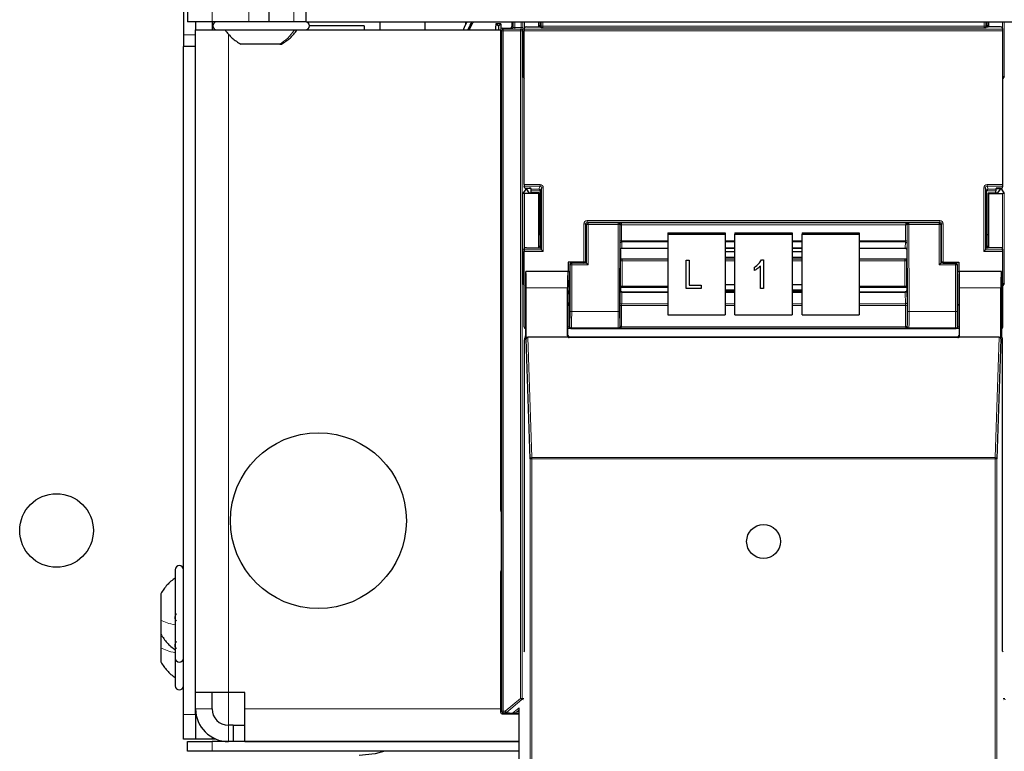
# Model space of a CAD drawing. Header units: millimetres. Extents: x 5 to 418, y 2 to 292.
# Tile 4 of 85: x 54 to 74, y 109 to 123. Entities that reach past the tile are written whole.
import ezdxf

# ---------------------------------------------------------------- set-up
doc = ezdxf.new("R2010")
doc.units = ezdxf.units.MM

msp = doc.modelspace()

# ---------------------------------------------------------------- linework, layer by layer
at = {"color": 7, "linetype": 'Continuous', "lineweight": 25}
for p, q in [((59.381, 123.4162), (59.381, 123.9662)), ((56.881, 123.7162), (56.881, 123.1472)), ((56.9643, 123.6662), (56.9643, 123.4162)), ((58.631, 123.4162), (58.631, 123.6662)), ((57.4643, 123.4162), (56.9643, 123.4162)), ((57.131, 123.4162), (57.131, 123.2496)), ((58.2143, 123.4162), (57.4643, 123.4162)), ((57.4643, 123.4162), (57.4643, 123.2496)), ((58.631, 123.4162), (58.2143, 123.4162)), ((59.131, 123.4162), (58.631, 123.4162)), ((59.381, 123.4162), (59.131, 123.4162)), ((59.381, 123.4162), (137.2143, 123.4162)), ((60.5643, 123.3329), (59.4476, 123.3329)), ((60.5643, 123.3329), (60.5643, 123.2496)), ((60.881, 123.4162), (60.881, 123.2496)), ((61.7976, 123.4162), (61.7976, 123.2496)), ((62.631, 123.3598), (62.631, 123.4162)), ((63.2976, 123.3246), (63.2451, 123.377)), ((63.2976, 123.3246), (63.3501, 123.377)), ((63.5761, 123.3202), (63.5761, 123.4162)), ((64.1143, 123.4162), (64.1143, 123.3099)), ((64.1252, 123.3099), (64.1252, 123.4162)), ((64.1552, 123.3358), (64.1252, 123.3358)), ((64.1554, 123.4162), (64.1552, 123.3358)), ((64.1552, 123.3358), (64.1599, 123.3217)), ((73.24, 123.3358), (73.2354, 123.3217)), ((73.24, 123.3358), (73.2398, 123.4162)), ((73.27, 123.3358), (73.24, 123.3358)), ((73.27, 123.3099), (73.27, 123.4162)), ((73.281, 123.4162), (73.281, 123.3099)), ((56.881, 123.1472), (56.881, 122.9115)), ((57.131, 109.7496), (57.131, 123.2496)), ((57.131, 123.2496), (57.5643, 123.2496)), ((57.5643, 123.2496), (59.2956, 123.2496)), ((59.2956, 123.2496), (59.3643, 123.2496)), ((59.3643, 123.2496), (63.3428, 123.2496)), ((63.2976, 123.3246), (63.2976, 123.2496)), ((63.3428, 123.2535), (63.3428, 113.464)), ((63.3761, 123.2869), (63.5428, 123.2869)), ((63.8247, 120.0991), (63.8247, 123.2346)), ((63.8253, 123.2679), (63.8387, 123.3082)), ((63.872, 123.3099), (64.1232, 123.3099)), ((64.1565, 123.3117), (64.1599, 123.3217)), ((64.1692, 123.2938), (64.1599, 123.3217)), ((73.2261, 123.2938), (73.2354, 123.3217)), ((73.2387, 123.3117), (73.2354, 123.3217)), ((73.5232, 123.3099), (73.272, 123.3099)), ((73.5699, 123.2679), (73.5565, 123.3082)), ((73.5705, 120.0991), (73.5705, 123.2346)), ((58.8453, 122.9579), (58.0518, 122.9579)), ((58.8453, 122.9579), (58.8767, 122.9579)), ((57.131, 122.9115), (56.881, 122.9115)), ((56.881, 109.2996), (56.881, 122.9115)), ((57.131, 109.2996), (57.131, 122.9115)), ((63.7968, 122.3004), (63.8247, 122.2585)), ((73.5984, 122.3004), (73.5705, 122.2585)), ((63.855, 120.0026), (63.7968, 119.9154)), ((63.8387, 120.0255), (63.8253, 120.0658)), ((63.872, 120.0238), (63.9253, 120.0238)), ((63.8731, 120.0179), (63.8731, 120.0034)), ((63.9234, 119.928), (63.8731, 120.0034)), ((63.96, 120.0181), (63.8883, 120.0181)), ((64.1252, 119.9271), (63.9567, 119.9271)), ((63.9654, 120.0018), (63.9586, 120.0221)), ((63.9659, 119.9271), (63.9659, 119.9686)), ((64.1252, 119.9271), (64.1143, 119.9162)), ((64.1252, 118.8099), (64.1252, 119.9271)), ((64.156, 119.0835), (64.156, 119.9668)), ((73.2393, 119.0835), (73.2393, 119.9668)), ((73.27, 119.9271), (73.281, 119.9162)), ((73.27, 119.9271), (73.4386, 119.9271)), ((73.27, 118.8099), (73.27, 119.9271)), ((73.4293, 119.9271), (73.4293, 119.9686)), ((73.4299, 120.0018), (73.4366, 120.0221)), ((73.4353, 120.0181), (73.5069, 120.0181)), ((73.5232, 120.0238), (73.4699, 120.0238)), ((73.4719, 119.928), (73.5222, 120.0034)), ((73.5222, 120.0034), (73.5222, 120.0179)), ((73.5403, 120.0026), (73.5984, 119.9154)), ((73.5565, 120.0255), (73.5699, 120.0658)), ((64.1143, 119.9162), (63.8301, 119.9162)), ((64.1143, 119.9162), (64.1143, 118.8099)), ((73.281, 119.9162), (73.5651, 119.9162)), ((73.281, 119.9162), (73.281, 118.8099)), ((66.7476, 119.1158), (66.7476, 119.0869)), ((66.7476, 119.1158), (67.9143, 119.1158)), ((67.9143, 119.1158), (67.9143, 119.0869)), ((68.1143, 119.1158), (69.281, 119.1158)), ((68.1143, 119.1158), (68.1143, 119.0869)), ((69.281, 119.1158), (69.281, 119.0869)), ((69.481, 119.1158), (70.6476, 119.1158)), ((69.481, 119.1158), (69.481, 119.0869)), ((70.6476, 119.1158), (70.6476, 119.0869)), ((64.1252, 119.0835), (64.156, 119.0835)), ((64.156, 119.0835), (64.1552, 118.8358)), ((66.7476, 119.0869), (66.7476, 117.4455)), ((66.7476, 119.0869), (67.9143, 119.0869)), ((67.9143, 119.0869), (67.9143, 117.4455)), ((68.1143, 119.0869), (69.281, 119.0869)), ((68.1143, 117.4455), (68.1143, 119.0869)), ((69.281, 119.0869), (69.281, 117.4455)), ((69.481, 119.0869), (70.6476, 119.0869)), ((69.481, 117.4455), (69.481, 119.0869)), ((70.6476, 119.0869), (70.6476, 117.4455)), ((73.24, 118.8358), (73.2393, 119.0835)), ((73.2393, 119.0835), (73.27, 119.0835)), ((63.8247, 117.2002), (63.8247, 118.7346)), ((63.8253, 118.7679), (63.8387, 118.8082)), ((63.872, 118.8099), (64.1232, 118.8099)), ((64.1552, 118.8358), (64.1252, 118.8358)), ((64.1552, 118.8358), (64.1599, 118.8217)), ((64.1565, 118.8117), (64.1599, 118.8217)), ((64.1778, 118.768), (64.1599, 118.8217)), ((64.1778, 118.7679), (64.2111, 118.7346)), ((65.781, 118.7709), (65.781, 118.587)), ((65.781, 118.7709), (65.781, 118.7709)), ((65.814, 118.8027), (66.7476, 118.8027)), ((67.9143, 118.8027), (68.1143, 118.8027)), ((68.1143, 118.801), (67.9143, 118.801)), ((68.1143, 118.725), (67.9143, 118.725)), ((69.281, 118.8027), (69.481, 118.8027)), ((69.481, 118.801), (69.281, 118.801)), ((69.481, 118.725), (69.281, 118.725)), ((70.6476, 118.8027), (71.5812, 118.8027)), ((71.6143, 118.7709), (71.6143, 118.587)), ((73.1841, 118.7346), (73.2174, 118.7679)), ((73.2175, 118.768), (73.2354, 118.8217)), ((73.24, 118.8358), (73.2354, 118.8217)), ((73.2387, 118.8117), (73.2354, 118.8217)), ((73.27, 118.8358), (73.24, 118.8358)), ((73.5232, 118.8099), (73.272, 118.8099)), ((73.5699, 118.7679), (73.5565, 118.8082)), ((73.5705, 117.2002), (73.5705, 118.7346)), ((64.721, 118.5185), (64.721, 118.3249)), ((65.0399, 118.5185), (64.721, 118.5185)), ((65.0732, 118.5177), (65.0799, 118.5075)), ((65.7842, 118.5838), (65.781, 118.587)), ((65.8186, 118.5828), (66.7476, 118.5828)), ((67.1229, 118.5567), (67.1835, 118.5567)), ((67.1229, 118.5564), (67.1229, 118.5567)), ((67.1229, 117.982), (67.1229, 118.5564)), ((67.1229, 118.5564), (67.1835, 118.5564)), ((67.1835, 118.5564), (67.1835, 118.5567)), ((67.1835, 118.5564), (67.1835, 118.0491)), ((67.9143, 118.6225), (68.1143, 118.6225)), ((67.9143, 118.5828), (68.1143, 118.5828)), ((68.6541, 118.5642), (68.6934, 118.5642)), ((68.6541, 118.5639), (68.6541, 118.5642)), ((68.6541, 118.5639), (68.6934, 118.5639)), ((68.6934, 118.5639), (68.6934, 118.5642)), ((68.6934, 118.5639), (68.6934, 117.982)), ((69.281, 118.6225), (69.481, 118.6225)), ((69.281, 118.5828), (69.481, 118.5828)), ((70.6476, 118.5828), (71.5766, 118.5828)), ((71.6111, 118.5838), (71.6143, 118.587)), ((72.322, 118.5177), (72.3153, 118.5075)), ((72.3554, 118.5185), (72.6743, 118.5185)), ((72.6743, 118.5185), (72.6743, 118.3249)), ((63.8568, 118.3227), (63.8545, 118.3249)), ((64.7143, 118.3249), (63.8545, 118.3249)), ((64.7114, 118.3249), (63.8574, 118.3249)), ((64.7116, 118.3246), (64.7141, 118.3227)), ((64.7143, 118.3249), (64.7515, 118.3249)), ((64.7515, 118.4669), (64.7515, 117.9916)), ((65.0401, 118.5002), (64.7848, 118.5002)), ((65.0735, 118.5008), (65.0799, 118.5051)), ((65.0799, 118.5075), (65.0799, 118.5051)), ((65.0895, 118.4955), (65.0799, 118.5051)), ((65.1228, 118.4622), (65.0895, 118.4955)), ((68.5115, 118.4147), (68.5115, 118.415)), ((68.5115, 118.3475), (68.5115, 118.4147)), ((68.6327, 117.982), (68.6327, 118.4371)), ((72.2724, 118.4622), (72.3057, 118.4955)), ((72.3057, 118.4955), (72.3153, 118.5051)), ((72.3153, 118.5075), (72.3153, 118.5051)), ((72.3218, 118.5008), (72.3153, 118.5051)), ((72.3551, 118.5002), (72.6104, 118.5002)), ((72.6437, 118.4669), (72.6437, 117.9916)), ((72.6437, 118.3249), (72.681, 118.3249)), ((72.6478, 118.3247), (72.6812, 118.3247)), ((73.5407, 118.3249), (72.681, 118.3249)), ((72.6812, 118.3227), (72.6836, 118.3246)), ((73.5378, 118.3249), (72.6839, 118.3249)), ((73.5385, 118.3227), (73.5407, 118.3249)), ((63.7968, 118.0837), (63.8247, 118.0418)), ((63.8487, 117.9916), (63.8487, 117.0185)), ((63.8633, 116.9545), (63.8633, 117.9916)), ((64.7056, 117.0162), (64.7056, 117.9916)), ((65.7839, 117.9997), (65.781, 117.9967)), ((65.781, 117.9967), (65.781, 117.9419)), ((65.781, 117.9419), (65.781, 117.9419)), ((66.7476, 118.0007), (65.8182, 118.0007)), ((67.426, 117.982), (67.1229, 117.982)), ((67.1835, 118.0494), (67.426, 118.0494)), ((67.1835, 118.0491), (67.426, 118.0491)), ((67.426, 118.0491), (67.426, 118.0494)), ((67.426, 118.0491), (67.426, 117.982)), ((68.1143, 118.0546), (67.9143, 118.0546)), ((67.9143, 117.9521), (68.1143, 117.9521)), ((67.9143, 117.934), (68.1143, 117.934)), ((68.6934, 117.982), (68.6327, 117.982)), ((69.481, 118.0546), (69.281, 118.0546)), ((69.281, 117.9521), (69.481, 117.9521)), ((69.281, 117.934), (69.481, 117.934)), ((71.577, 118.0007), (70.6476, 118.0007)), ((71.6113, 117.9997), (71.6143, 117.9967)), ((71.6143, 117.9967), (71.6143, 117.9419)), ((71.6143, 117.9419), (71.6143, 117.9419)), ((72.6897, 117.0162), (72.6897, 117.9916)), ((73.532, 116.9545), (73.532, 117.9916)), ((73.5465, 117.9916), (73.5465, 117.0185)), ((73.5984, 118.0837), (73.5705, 118.0418)), ((66.7476, 117.9092), (65.8141, 117.9092)), ((68.1143, 117.9092), (67.9143, 117.9092)), ((69.481, 117.9092), (69.281, 117.9092)), ((71.5811, 117.9092), (70.6476, 117.9092)), ((64.7143, 117.0249), (64.7143, 117.6249)), ((64.7457, 117.6582), (64.7399, 117.6494)), ((72.6495, 117.6582), (72.6554, 117.6494)), ((72.681, 117.6249), (72.681, 117.0249)), ((66.7476, 117.4455), (67.9143, 117.4455)), ((68.1143, 117.4455), (69.281, 117.4455)), ((69.481, 117.4455), (70.6476, 117.4455)), ((64.7158, 117.1669), (64.7143, 117.1669)), ((64.8306, 117.1669), (72.5646, 117.1669)), ((72.681, 117.1669), (72.6794, 117.1669)), ((63.8298, 110.5916), (63.8298, 116.9341)), ((63.8304, 116.9674), (63.8481, 116.9852)), ((63.947, 114.5084), (63.8633, 116.9545)), ((64.7164, 116.9916), (63.8963, 116.9916)), ((72.6567, 116.9825), (64.7386, 116.9825)), ((72.6476, 116.9916), (64.7476, 116.9916)), ((73.4989, 116.9916), (72.6788, 116.9916)), ((73.532, 116.9545), (73.4482, 114.5084)), ((73.5471, 116.9852), (73.5649, 116.9674)), ((73.5654, 110.5916), (73.5654, 116.9341)), ((63.3515, 113.3535), (63.3515, 112.3122)), ((56.7143, 112.2496), (56.7143, 111.0729)), ((63.3428, 112.2018), (63.3428, 109.3447)), ((56.4226, 111.7621), (56.4226, 111.2228)), ((56.4226, 111.2228), (56.4226, 110.9371)), ((56.4226, 110.9371), (56.4226, 110.6561)), ((56.7143, 111.0729), (56.7143, 110.4496)), ((56.4226, 110.6561), (56.4226, 110.3704)), ((63.8155, 110.5773), (63.8298, 110.5916)), ((73.5798, 110.5773), (73.5654, 110.5916)), ((56.7143, 110.4496), (56.7143, 109.8829)), ((57.7976, 109.7496), (57.131, 109.7496)), ((57.4643, 109.4162), (57.4643, 109.7496)), ((58.131, 109.7496), (57.7976, 109.7496)), ((58.131, 109.4162), (58.131, 109.7496)), ((56.881, 108.7996), (56.881, 109.2996)), ((57.131, 109.2996), (57.131, 108.7996)), ((57.131, 109.2996), (57.1412, 109.2996)), ((58.131, 108.7496), (58.131, 109.4162)), ((63.3761, 109.3114), (63.7192, 109.3114)), ((63.7192, 92.8577), (63.7192, 109.4327)), ((57.8952, 109.0829), (57.7976, 109.0829)), ((57.8952, 109.0829), (57.8952, 108.7496)), ((57.8952, 109.0829), (58.131, 109.0829)), ((57.131, 108.7996), (56.881, 108.7996)), ((56.9643, 108.5496), (56.9643, 108.7496)), ((56.9643, 108.7496), (57.4643, 108.7496)), ((57.4643, 108.7996), (57.131, 108.7996)), ((57.4643, 108.8389), (57.4643, 108.7996)), ((57.5443, 108.7996), (57.4643, 108.7996)), ((63.7192, 108.7496), (57.4643, 108.7496)), ((58.131, 108.7496), (63.7192, 108.7496)), ((57.4643, 108.5496), (56.9643, 108.5496)), ((63.7192, 108.5496), (57.4643, 108.5496))]:
    msp.add_line(p, q, dxfattribs=at)
at = {"color": 7, "linetype": 'Continuous', "lineweight": 18}
for p, q in [((57.4643, 123.6662), (57.4643, 123.4162)), ((58.2143, 123.6662), (58.2143, 123.4162)), ((59.131, 123.6662), (59.131, 123.4162)), ((57.5619, 123.4162), (57.5619, 123.4162)), ((63.5967, 123.2996), (63.5967, 123.4162)), ((63.63, 123.4162), (63.63, 123.2995)), ((63.7588, 123.2995), (63.7588, 123.4162)), ((63.7921, 123.4162), (63.7921, 123.2995)), ((63.7968, 122.3004), (63.7968, 123.4162)), ((63.8301, 123.4162), (63.8301, 123.2825)), ((64.1691, 123.3241), (64.1691, 123.4162)), ((64.2024, 123.4162), (64.2024, 123.3241)), ((73.1929, 123.3241), (73.1929, 123.4162)), ((73.2262, 123.4162), (73.2262, 123.3241)), ((73.5651, 123.2825), (73.5651, 123.4162)), ((73.5984, 123.4162), (73.5984, 122.3004)), ((57.131, 123.1472), (56.881, 123.1472)), ((57.5619, 123.2496), (57.5619, 123.2496)), ((57.7976, 123.1735), (57.7976, 109.7496)), ((63.3642, 123.2321), (63.3428, 123.2535)), ((63.3642, 109.3662), (63.3642, 123.2321)), ((63.3642, 123.2321), (63.3976, 123.2321)), ((63.3761, 123.2869), (63.3976, 123.2654)), ((63.3976, 123.2654), (63.7501, 123.2654)), ((63.3976, 123.2654), (63.3976, 123.2321)), ((63.3976, 123.2321), (63.3976, 109.3662)), ((63.7501, 123.2321), (63.3976, 123.2321)), ((63.5634, 123.2663), (63.5428, 123.2869)), ((63.5761, 123.3202), (63.5967, 123.2996)), ((63.63, 123.2995), (63.7588, 123.2995)), ((63.63, 123.2995), (63.63, 123.2662)), ((63.7576, 123.2662), (63.63, 123.2662)), ((63.7501, 123.2654), (63.7576, 123.2662)), ((63.7501, 123.2654), (63.7501, 123.2321)), ((63.7501, 123.2321), (63.7834, 123.2321)), ((63.7501, 109.6281), (63.7501, 123.2321)), ((63.7588, 123.2995), (63.7921, 123.2995)), ((63.791, 123.2328), (63.7834, 123.2321)), ((63.7834, 123.2321), (63.7834, 109.6281)), ((73.5705, 123.2346), (63.8247, 123.2346)), ((63.8253, 123.2679), (73.5699, 123.2679)), ((64.1691, 123.3241), (64.2024, 123.3241)), ((64.2024, 123.3241), (73.1929, 123.3241)), ((73.1918, 123.2908), (64.2035, 123.2908)), ((73.2262, 123.3241), (73.1929, 123.3241)), ((63.8247, 120.0991), (64.1445, 120.0991)), ((64.1445, 120.0658), (63.8253, 120.0658)), ((63.855, 120.0026), (63.855, 120.024)), ((63.8883, 120.0238), (63.8883, 120.0181)), ((63.9654, 120.0018), (64.1232, 120.0018)), ((64.1559, 119.9686), (63.9659, 119.9686)), ((64.1232, 120.0018), (64.1445, 120.0658)), ((64.1445, 120.0991), (64.1445, 120.0658)), ((64.1778, 120.0324), (64.156, 119.9668)), ((64.1778, 120.0324), (64.2111, 120.0324)), ((64.1778, 118.768), (64.1778, 120.0324)), ((64.2111, 120.0324), (64.2111, 118.7346)), ((73.1841, 118.7346), (73.1841, 120.0324)), ((73.1841, 120.0324), (73.2175, 120.0324)), ((73.2175, 120.0324), (73.2175, 118.768)), ((73.2393, 119.9668), (73.2175, 120.0324)), ((73.4293, 119.9686), (73.2393, 119.9686)), ((73.2507, 120.0991), (73.5705, 120.0991)), ((73.2507, 120.0658), (73.2507, 120.0991)), ((73.5699, 120.0658), (73.2507, 120.0658)), ((73.2507, 120.0658), (73.272, 120.0018)), ((73.272, 120.0018), (73.4299, 120.0018)), ((73.5069, 120.0181), (73.5069, 120.0238)), ((73.5403, 120.024), (73.5403, 120.0026)), ((63.7968, 118.0837), (63.7968, 119.9154)), ((63.8301, 119.9162), (63.8301, 118.7825)), ((73.5651, 118.7825), (73.5651, 119.9162)), ((73.5984, 119.9154), (73.5984, 118.0837)), ((65.1065, 119.333), (65.1065, 119.3663)), ((65.1065, 119.3663), (72.2887, 119.3663)), ((65.1065, 119.333), (65.1228, 119.3166)), ((72.2887, 119.333), (65.1065, 119.333)), ((65.1228, 119.2833), (65.1228, 119.3166)), ((65.1228, 119.3166), (65.7389, 119.3166)), ((65.7389, 119.3166), (65.742, 119.3197)), ((65.7389, 119.2833), (65.7389, 119.3166)), ((65.742, 119.3197), (71.6533, 119.3197)), ((71.6533, 119.3197), (71.6564, 119.3166)), ((71.6564, 119.2833), (71.6564, 119.3166)), ((71.6564, 119.3166), (72.2724, 119.3166)), ((72.2724, 119.3166), (72.2887, 119.333)), ((72.2724, 119.3166), (72.2724, 119.2833)), ((72.2887, 119.333), (72.2887, 119.3663)), ((65.0399, 118.5185), (65.0399, 119.2996)), ((65.0399, 119.2996), (65.0732, 119.2996)), ((65.0895, 119.2833), (65.0732, 119.2996)), ((65.0732, 119.2996), (65.0732, 118.5177)), ((65.1228, 119.2833), (65.0895, 119.2833)), ((65.0895, 118.4955), (65.0895, 119.2833)), ((65.1228, 119.2833), (65.1228, 118.4622)), ((65.7389, 119.2833), (65.1228, 119.2833)), ((65.7334, 117.5119), (65.7389, 119.2833)), ((65.7389, 119.2833), (65.7722, 119.2832)), ((65.7722, 119.2832), (65.7668, 117.5118)), ((65.7741, 119.2851), (65.7722, 119.2832)), ((65.7741, 118.9496), (65.7741, 119.2749)), ((65.8074, 119.2806), (65.8074, 118.9553)), ((71.5878, 119.2806), (65.8074, 119.2806)), ((71.5878, 118.9553), (71.5878, 119.2806)), ((71.623, 119.2832), (71.6211, 119.2851)), ((71.6211, 119.2749), (71.6211, 118.9496)), ((71.623, 119.2832), (71.6564, 119.2833)), ((71.6285, 117.5118), (71.623, 119.2832)), ((71.6564, 119.2833), (71.6618, 117.5119)), ((72.2724, 119.2833), (71.6564, 119.2833)), ((72.2724, 118.4622), (72.2724, 119.2833)), ((72.2724, 119.2833), (72.3057, 119.2833)), ((72.322, 119.2996), (72.3057, 119.2833)), ((72.3057, 119.2833), (72.3057, 118.4955)), ((72.322, 118.5177), (72.322, 119.2996)), ((72.322, 119.2996), (72.3554, 119.2996)), ((72.3554, 119.2996), (72.3554, 118.5185)), ((65.8074, 118.9553), (66.7476, 118.9553)), ((66.7476, 118.9298), (65.808, 118.9298)), ((65.808, 118.9298), (65.8137, 118.8047)), ((67.9143, 118.9553), (68.1143, 118.9553)), ((68.1143, 118.9298), (67.9143, 118.9298)), ((69.281, 118.9553), (69.481, 118.9553)), ((69.481, 118.9298), (69.281, 118.9298)), ((70.6476, 118.9553), (71.5878, 118.9553)), ((71.5872, 118.9298), (70.6476, 118.9298)), ((71.5816, 118.8047), (71.5872, 118.9298)), ((64.2111, 118.7346), (63.8247, 118.7346)), ((63.8253, 118.7679), (64.1778, 118.7679)), ((65.7803, 118.7735), (65.7747, 118.8985)), ((65.8137, 118.8047), (66.7476, 118.8047)), ((67.9143, 118.8047), (68.1143, 118.8047)), ((69.281, 118.8047), (69.481, 118.8047)), ((70.6476, 118.8047), (71.5816, 118.8047)), ((71.6205, 118.8985), (71.6149, 118.7735)), ((73.5705, 118.7346), (73.1841, 118.7346)), ((73.2174, 118.7679), (73.5699, 118.7679)), ((65.7839, 118.0225), (65.7839, 118.538)), ((65.8172, 118.5437), (65.8172, 118.0282)), ((66.7476, 118.5437), (65.8172, 118.5437)), ((68.1143, 118.5437), (67.9143, 118.5437)), ((69.481, 118.5437), (69.281, 118.5437)), ((71.578, 118.5437), (70.6476, 118.5437)), ((71.578, 118.0282), (71.578, 118.5437)), ((71.6114, 118.538), (71.6114, 118.0225)), ((64.7141, 118.3247), (64.7474, 118.3247)), ((64.7562, 118.4622), (64.7515, 118.4669)), ((64.7562, 117.5119), (64.7562, 118.4622)), ((64.7895, 118.4622), (64.7562, 118.4622)), ((64.7848, 118.5002), (64.7895, 118.4955)), ((64.7895, 118.4622), (64.7895, 118.4955)), ((64.7895, 118.4955), (65.0895, 118.4955)), ((64.7895, 118.4622), (64.7895, 117.5119)), ((65.1228, 118.4622), (64.7895, 118.4622)), ((72.6057, 118.4622), (72.2724, 118.4622)), ((72.3057, 118.4955), (72.6057, 118.4955)), ((72.6057, 118.4955), (72.6104, 118.5002)), ((72.6057, 118.4622), (72.6057, 118.4955)), ((72.6057, 117.5119), (72.6057, 118.4622)), ((72.6057, 118.4622), (72.6391, 118.4622)), ((72.6437, 118.4669), (72.6391, 118.4622)), ((72.6391, 118.4622), (72.6391, 117.5119)), ((64.7056, 117.9916), (63.8633, 117.9916)), ((65.7747, 117.692), (65.7803, 117.927)), ((65.8172, 118.0282), (66.7476, 118.0282)), ((70.6476, 118.0282), (71.578, 118.0282)), ((71.6149, 117.927), (71.6205, 117.692)), ((73.532, 117.9916), (72.6897, 117.9916)), ((65.8137, 117.9014), (65.808, 117.6663)), ((65.8137, 117.9014), (66.7476, 117.9014)), ((67.9143, 117.9014), (68.1143, 117.9014)), ((69.281, 117.9014), (69.481, 117.9014)), ((70.6476, 117.9014), (71.5816, 117.9014)), ((71.5872, 117.6663), (71.5816, 117.9014)), ((64.7399, 117.6494), (64.7399, 117.2008)), ((64.7895, 117.5119), (64.7562, 117.5119)), ((64.7895, 117.5119), (65.7334, 117.5119)), ((65.7334, 117.5119), (65.7668, 117.5118)), ((65.7741, 117.2087), (65.7741, 117.6293)), ((65.8074, 117.635), (65.8074, 117.2144)), ((66.7476, 117.635), (65.8074, 117.635)), ((65.808, 117.6663), (66.7476, 117.6663)), ((67.9143, 117.6663), (68.1143, 117.6663)), ((68.1143, 117.635), (67.9143, 117.635)), ((69.281, 117.6663), (69.481, 117.6663)), ((69.481, 117.635), (69.281, 117.635)), ((70.6476, 117.6663), (71.5872, 117.6663)), ((71.5878, 117.635), (70.6476, 117.635)), ((71.5878, 117.2144), (71.5878, 117.635)), ((71.6211, 117.6293), (71.6211, 117.2087)), ((71.6285, 117.5118), (71.6618, 117.5119)), ((71.6618, 117.5119), (72.6057, 117.5119)), ((72.6057, 117.5119), (72.6391, 117.5119)), ((72.6554, 117.2008), (72.6554, 117.6494)), ((64.7399, 117.2008), (64.7143, 117.2008)), ((64.7399, 117.2008), (64.751, 117.2119)), ((64.7844, 117.1786), (64.7732, 117.1674)), ((65.7376, 117.1786), (64.7844, 117.1786)), ((65.742, 117.1743), (65.7376, 117.1786)), ((71.6533, 117.1743), (65.742, 117.1743)), ((65.771, 117.2118), (65.7741, 117.2087)), ((65.8063, 117.2018), (71.589, 117.2018)), ((71.6211, 117.2087), (71.6243, 117.2118)), ((71.6576, 117.1786), (71.6533, 117.1743)), ((72.6109, 117.1786), (71.6576, 117.1786)), ((72.6221, 117.1674), (72.6109, 117.1786)), ((72.6442, 117.2119), (72.6554, 117.2008)), ((72.681, 117.2008), (72.6554, 117.2008)), ((63.8963, 116.9916), (63.9804, 114.5381)), ((64.7056, 117.0162), (64.7143, 117.0249)), ((64.7476, 116.9916), (64.7386, 116.9825)), ((72.6567, 116.9825), (72.6476, 116.9916)), ((72.681, 117.0249), (72.6897, 117.0162)), ((73.4149, 114.5381), (73.4989, 116.9916)), ((63.947, 92.5971), (63.947, 114.5084)), ((63.947, 114.5084), (63.9804, 114.5084)), ((63.9804, 114.5084), (63.9804, 114.5381)), ((63.9804, 114.5381), (73.4149, 114.5381)), ((63.9804, 114.5084), (63.9804, 92.5965)), ((73.4149, 114.5084), (63.9804, 114.5084)), ((73.4149, 114.5084), (73.4149, 114.5381)), ((73.4149, 92.5965), (73.4149, 114.5084)), ((73.4149, 114.5084), (73.4482, 114.5084)), ((73.4482, 114.5084), (73.4482, 92.5971)), ((63.3428, 113.464), (63.3514, 113.459)), ((63.3514, 112.2068), (63.3428, 112.2018)), ((57.7976, 109.0829), (57.7976, 109.7496)), ((63.4379, 109.3662), (63.7501, 109.6281)), ((63.7715, 109.6025), (63.4593, 109.3406)), ((63.7501, 109.6281), (63.7834, 109.6281)), ((63.7715, 109.6025), (63.7501, 109.6281)), ((63.8095, 109.5987), (63.7715, 109.6025)), ((63.7834, 109.6281), (63.8155, 109.6249)), ((73.5798, 109.6249), (73.6118, 109.6281)), ((73.6237, 109.6025), (73.5857, 109.5987)), ((56.881, 109.2996), (57.131, 109.2996)), ((57.131, 109.4162), (57.4643, 109.4162)), ((63.3428, 109.4162), (58.131, 109.4162)), ((63.3428, 109.3447), (63.3642, 109.3662)), ((63.3642, 109.3662), (63.3976, 109.3662)), ((63.3976, 109.3328), (63.3761, 109.3114)), ((63.3976, 109.3662), (63.4379, 109.3662)), ((63.3976, 109.3662), (63.3976, 109.3328)), ((63.4379, 109.3328), (63.3976, 109.3328)), ((63.4379, 109.3328), (63.4379, 109.3662)), ((63.4379, 109.3662), (63.4593, 109.3406)), ((63.5659, 109.32), (63.4379, 109.3328)), ((63.4593, 109.3406), (63.5873, 109.3278)), ((63.5873, 109.3278), (63.7195, 109.4387)), ((63.7192, 109.395), (63.6695, 109.3532)), ((63.6695, 109.3532), (63.6695, 109.3199)), ((63.6695, 109.3532), (63.7192, 109.3532)), ((63.7192, 109.3199), (63.6695, 109.3199)), ((57.7976, 109.0829), (57.7976, 108.7496)), ((57.4643, 108.7496), (57.4643, 108.5496))]:
    msp.add_line(p, q, dxfattribs=at)
at = {"color": 7, "linetype": 'Continuous', "lineweight": 25, "flags": 128}
for points in [[(62.5848, 123.2496), (62.6154, 123.3278), (62.6632, 123.4162)], [(62.6731, 123.2496), (62.7203, 123.3496), (62.7643, 123.4162)], [(62.6999, 123.2496), (62.7785, 123.3934), (62.7959, 123.4162)], [(60.9847, 108.5496), (60.7894, 108.4982), (60.4643, 108.4662)]]:
    msp.add_lwpolyline(points, dxfattribs=at)
at = {"color": 7, "linetype": 'Continuous', "lineweight": 25}
for centre, radius in [((59.631, 113.2496), 1.7917), ((54.2976, 113.0496), 0.75), ((68.6976, 112.8249), 0.3442)]:
    msp.add_circle(centre, radius, dxfattribs=at)
for centre, radius, start, end in [((57.5643, 123.3329), 0.0833, 90, 270), ((59.3643, 123.3329), 0.0833, 270, 90), ((67.9131, 123.0299), 4.6808, 175.74646, 177.30984), ((63.2976, 118.2283), 5.149, 89.41598, 90.58402), ((58.721, 123.0324), 4.6419, 3.06203, 4.25789), ((63.3761, 123.2535), 0.0333, 90.00017, 179.99983), ((63.5428, 123.3202), 0.0333, 270.00017, 359.99983), ((63.4261, 113.464), 0.0833, 179.9999, 203.42807), ((56.7976, 112.2496), 0.0833, 360, 180), ((63.4261, 112.2018), 0.0833, 156.57193, 180.0001), ((56.7976, 110.4496), 0.0833, 180, 0), ((56.7976, 109.8829), 0.0833, 180, 0), ((57.7976, 109.4162), 0.6667, 180, 270), ((57.7976, 109.4162), 0.3333, 180, 270), ((63.3761, 109.3447), 0.0333, 180.00017, 269.99983)]:
    msp.add_arc(centre, radius, start, end, dxfattribs=at)
at = {"color": 7, "linetype": 'Continuous', "lineweight": 18}
for centre, radius, start, end in [((63.3976, 123.2321), 0.0333, 90.0002, 179.9998), ((63.5634, 123.2996), 0.0333, 270.0002, 359.9998), ((63.7501, 123.2321), 0.0333, 359.99772, 89.99364), ((63.7576, 123.2328), 0.0333, 359.99772, 89.99364), ((65.1228, 119.2833), 0.0333, 90.02044, 179.97956), ((65.7389, 119.2833), 0.0333, 359.84417, 89.97948), ((71.6564, 119.2833), 0.0333, 90.02052, 180.15583), ((72.2724, 119.2833), 0.0333, 0.02044, 89.97956), ((65.7982, 118.8563), 0.4295, 88.75881, 93.20619), ((65.7996, 119.2263), 0.0548, 81.72868, 117.63396), ((71.5971, 118.8563), 0.4295, 86.79381, 91.24119), ((71.5957, 119.2263), 0.0548, 62.36604, 98.27132), ((65.7996, 118.901), 0.0548, 81.72868, 117.63396), ((65.8073, 118.8972), 0.0326, 88.66024, 177.59954), ((71.588, 118.8972), 0.0326, 2.40046, 91.33976), ((71.5957, 118.901), 0.0548, 62.36604, 98.27132), ((65.8129, 118.7721), 0.0326, 88.66024, 177.59954), ((71.5823, 118.7721), 0.0326, 2.40046, 91.33976), ((65.8093, 118.4894), 0.0548, 81.72868, 117.63396), ((71.5859, 118.4894), 0.0548, 62.36604, 98.27132), ((64.7895, 118.4622), 0.0333, 90.02044, 179.97956), ((72.6057, 118.4622), 0.0333, 0.02044, 89.97956), ((65.8106, 117.9319), 0.0307, 189.14008, 275.72189), ((65.8093, 117.974), 0.0548, 81.72868, 117.63396), ((71.5859, 117.974), 0.0548, 62.36604, 98.27132), ((71.5846, 117.9319), 0.0307, 264.27811, 350.85992), ((65.7996, 117.5807), 0.0548, 81.72868, 117.63396), ((65.805, 117.6968), 0.0307, 189.14008, 275.72189), ((71.5903, 117.6968), 0.0307, 264.27811, 350.85992), ((71.5957, 117.5807), 0.0548, 62.36604, 98.27132), ((64.7844, 117.2119), 0.0333, 180.02044, 269.97956), ((65.7376, 117.2119), 0.0333, 270.02036, 359.8033), ((65.789, 117.1508), 0.0538, 71.31698, 106.71781), ((65.7996, 117.1601), 0.0548, 81.72868, 117.63396), ((71.5957, 117.1601), 0.0548, 62.36604, 98.27132), ((71.6062, 117.1508), 0.0538, 73.28219, 108.68302), ((71.6576, 117.2119), 0.0333, 180.1967, 269.97964), ((72.6109, 117.2119), 0.0333, 270.02044, 359.97956), ((63.9789, 114.5062), 0.032, 87.42531, 175.98585), ((73.4163, 114.5062), 0.032, 4.01415, 92.57469), ((63.7501, 109.6281), 0.0333, 310.00649, 359.99901), ((63.3976, 109.3662), 0.0333, 180.0002, 269.9998), ((63.4379, 109.3662), 0.0333, 270.00246, 310.00618), ((63.5659, 109.3534), 0.0333, 270.00246, 310.00618)]:
    msp.add_arc(centre, radius, start, end, dxfattribs=at)
for centre, major_axis, ratio, start_param, end_param in [((63.63, 123.2663), (0.0667, 0), 0.0017453, 3.143338, 4.712389), ((63.63, 123.2996), (0.0333, 0), 0.0034907, 3.143338, 4.712389), ((63.7576, 123.2995), (0, 0.0333), 0.0349101, 3.143338, 4.712389), ((63.791, 123.2995), (0, 0.0667), 0.0174551, 3.143338, 4.712389), ((64.1702, 123.3241), (0, 0.0667), 0.0174551, 1.5707963, 2.0425627), ((64.2035, 123.3241), (0, 0.0333), 0.0349101, 1.5707963, 3.0892328), ((73.1917, 123.3241), (0, 0.0333), 0.0349101, 3.1939525, 4.712389), ((73.225, 123.3241), (0, 0.0667), 0.0174551, 4.2406227, 4.712389), ((64.1444, 120.0323), (-0.0211, -0.0633), 0.9984779, 1.8927601, 3.462643), ((64.1444, 120.0323), (0.0106, 0.0318), 0.9954497, 5.0343527, 6.6042357), ((73.2508, 120.0323), (0.0211, -0.0633), 0.9984779, 2.8205423, 4.3904252), ((73.2508, 120.0323), (-0.0106, 0.0318), 0.9954497, 5.962135, 7.5320179), ((65.1065, 119.2996), (0.0472, -0.0472), 0.9996955, 2.3563468, 3.9268385), ((65.1065, 119.2996), (-0.0236, 0.0236), 0.999087, 5.4979394, 7.0684312), ((65.742, 119.2864), (-0.0126, 0.0311), 0.9515581, 4.3066748, 5.8802434), ((65.742, 119.2864), (0.0655, -0.0008), 0.5086981, 0.0033224, 1.576891), ((71.6533, 119.2864), (0.0655, 0.0008), 0.5086981, 1.5647017, 3.1382703), ((71.6533, 119.2864), (0.0126, 0.0311), 0.9515581, 0.4029419, 1.9765105), ((72.2887, 119.2996), (-0.0472, -0.0472), 0.9996955, 2.3563468, 3.9268385), ((72.2887, 119.2996), (0.0236, 0.0236), 0.999087, 5.4979394, 7.0684312), ((65.7753, 119.2865), (0.0002, 0.0667), 0.017455, 1.5910756, 1.745383), ((65.8086, 119.2864), (0.0002, 0.0333), 0.034909, 1.591237, 1.7455444), ((71.5866, 119.2864), (-0.0002, 0.0333), 0.034909, 4.5376409, 4.6919483), ((71.6199, 119.2865), (-0.0002, 0.0667), 0.017455, 4.5378023, 4.6921097), ((65.7753, 118.9612), (0.0002, 0.0667), 0.017455, 1.745383, 2.7925805), ((65.8086, 118.9611), (0.0002, 0.0333), 0.034909, 1.7455444, 2.792742), ((71.5866, 118.9611), (-0.0002, 0.0333), 0.034909, 3.4904434, 4.5376409), ((71.6199, 118.9612), (-0.0002, 0.0667), 0.017455, 3.4906048, 4.5378023), ((65.7809, 118.8361), (0.0002, 0.0667), 0.017455, 2.7925805, 3.3471363), ((65.8142, 118.836), (0.0002, 0.0333), 0.034909, 2.792742, 3.1418078), ((71.581, 118.836), (-0.0002, 0.0333), 0.034909, 3.1413775, 3.4904434), ((71.6143, 118.8361), (-0.0002, 0.0667), 0.017455, 2.936049, 3.4906048), ((65.8184, 118.5495), (0.0002, 0.0333), 0.034909, 6.2659472, 8.0287297), ((71.5769, 118.5495), (-0.0002, 0.0333), 0.034909, 4.5376409, 6.3004235), ((72.6476, 117.9916), (0, 0.3333), 0.0192006, 3.300895, 6.2482787), ((72.6809, 117.9916), (0, 0.3667), 0.0174551, 3.1431792, 5.8516002), ((65.7809, 117.8759), (0.0002, 0.0667), 0.017455, 0.1436297, 0.6981854), ((65.8184, 118.034), (0.0002, 0.0333), 0.034909, 1.7455444, 3.1592611), ((71.5769, 118.034), (-0.0002, 0.0333), 0.034909, 3.1239242, 4.5376409), ((71.6143, 117.8759), (-0.0002, 0.0667), 0.017455, 5.5849999, 6.1395556), ((65.8142, 117.8758), (0.0002, 0.0333), 0.034909, 0.1349247, 0.6983468), ((71.581, 117.8758), (-0.0002, 0.0333), 0.034909, 5.5848385, 6.1482606), ((64.7509, 117.5119), (0, 0.3), 0.0174551, 3.1590459, 4.712389), ((64.7843, 117.5119), (0, 0.3333), 0.0157096, 3.1590459, 4.712389), ((65.7387, 117.5119), (0.0009, 0.3333), 0.0157095, 1.5708399, 3.1241829), ((65.772, 117.5118), (0.0009, 0.3), 0.017455, 1.5708501, 3.1241931), ((65.7753, 117.6409), (0.0002, 0.0667), 0.017455, 0.6981854, 1.745383), ((65.8086, 117.6408), (0.0002, 0.0333), 0.034909, 0.6983468, 1.7455444), ((71.5866, 117.6408), (-0.0002, 0.0333), 0.034909, 4.5376409, 5.5848385), ((71.6199, 117.6409), (-0.0002, 0.0667), 0.017455, 4.5378023, 5.5849999), ((71.6232, 117.5118), (-0.0009, 0.3), 0.017455, 3.1589922, 4.7123352), ((71.6566, 117.5119), (-0.0009, 0.3333), 0.0157095, 3.1590024, 4.7123455), ((72.611, 117.5119), (0, 0.3333), 0.0157096, 1.5707963, 3.1241394), ((72.6443, 117.5119), (0, 0.3), 0.0174551, 1.5707963, 3.1241394), ((64.7732, 117.2008), (0.0236, 0.0236), 0.999087, 2.3563468, 3.9268385), ((65.742, 117.2076), (0.0127, 0.0311), 0.9517046, 3.5460728, 4.9248829), ((65.742, 117.2076), (0.0655, 0.0008), 0.5086435, 4.7062961, 6.0851062), ((65.7408, 117.2088), (-0.0139, 0.0306), 0.9906893, 4.0958032, 4.284408), ((65.7408, 117.2146), (-0.0271, 0.0612), 0.995438, 4.1059053, 4.2945101), ((71.6545, 117.2146), (0.0271, 0.0612), 0.995438, 1.9886753, 2.17728), ((71.6533, 117.2076), (0.0655, -0.0008), 0.5086435, 3.3396717, 4.7184819), ((71.6545, 117.2088), (0.0139, 0.0306), 0.9906893, 1.9987773, 2.1873821), ((71.6533, 117.2076), (-0.0127, 0.0311), 0.9517046, 1.3583024, 2.7371125), ((72.622, 117.2008), (0.0236, -0.0236), 0.999087, 5.4979394, 7.0684312), ((63.6696, 109.32), (0.1037, 0), 0.0011218, 3.1528111, 4.7110519), ((63.6696, 109.3534), (0.0823, 0.0255), 0.0008127, 3.1522108, 4.7104517)]:
    msp.add_ellipse(centre, major_axis=major_axis, ratio=ratio, start_param=start_param, end_param=end_param, dxfattribs=at)
at = {"color": 7, "linetype": 'Continuous', "lineweight": 25}
for centre, major_axis, ratio, start_param, end_param in [((63.8253, 123.2346), (0, 0.0333), 0.0174551, 0.0523599, 1.5707963), ((63.872, 123.3082), (0.0333, 0), 0.0524078, 1.5707963, 3.1241394), ((64.1232, 123.3117), (0.0333, 0), 0.0524078, 4.712389, 6.265732), ((73.272, 123.3117), (0.0333, 0), 0.0524078, 3.1590459, 4.712389), ((73.5232, 123.3082), (0.0333, 0), 0.0524078, 0.0174533, 1.5707963), ((73.5699, 123.2346), (0, 0.0333), 0.0174551, 4.712389, 6.2308254), ((63.8301, 122.3004), (0.0333, 0), 0.0261859, 3.1590459, 4.712389), ((73.5651, 122.3004), (0.0333, 0), 0.0261859, 4.712389, 6.265732), ((63.8253, 120.0991), (0, 0.0333), 0.0174551, 1.5707963, 3.0892328), ((63.872, 120.0255), (0.0333, 0), 0.0524078, 3.1590459, 4.712389), ((63.8883, 120.0026), (0.0333, 0), 0.0261859, 2.045545, 3.1241394), ((63.8883, 120.0169), (0.0333, 0), 0.0349208, 1.5707963, 2.045545), ((63.9567, 119.928), (0.0333, 0), 0.0261859, 3.1590459, 4.712389), ((63.9253, 120.022), (0.0333, 0), 0.0524078, 0.0174533, 1.5707963), ((63.9653, 119.9686), (0, 0.0333), 0.0174551, 4.712389, 6.2308254), ((64.1232, 119.9686), (-0.0199, 0.0275), 0.9462863, 4.1136959, 5.6321324), ((64.1226, 119.9668), (-0.0105, -0.0317), 0.9984779, 1.8927601, 1.9442066), ((73.272, 119.9686), (0.0199, 0.0275), 0.9462863, 0.6510529, 2.1694894), ((73.2726, 119.9668), (0.0105, -0.0317), 0.9984779, 4.3389788, 4.3904252), ((73.4299, 119.9686), (0, 0.0333), 0.0174551, 0.0523599, 1.5707963), ((73.4699, 120.022), (0.0333, 0), 0.0524078, 1.5707963, 3.1241394), ((73.4386, 119.928), (0.0333, 0), 0.0261859, 4.712389, 6.265732), ((73.5069, 120.0169), (0.0333, 0), 0.0349208, 1.0960477, 1.5707963), ((73.5069, 120.0026), (0.0333, 0), 0.0261859, 0.0174533, 1.0960477), ((73.5232, 120.0255), (0.0333, 0), 0.0524078, 4.712389, 6.265732), ((73.5699, 120.0991), (0, 0.0333), 0.0174551, 3.1939525, 4.712389), ((63.8301, 119.9153), (0.0333, 0), 0.0261859, 1.5707963, 3.1241394), ((73.5651, 119.9153), (0.0333, 0), 0.0261859, 0.0174533, 1.5707963), ((63.8253, 118.7346), (0, 0.0333), 0.0174551, 0.0523599, 1.5707963), ((63.872, 118.8082), (0.0333, 0), 0.0524078, 1.5707963, 3.1241394), ((64.1232, 118.8117), (0.0333, 0), 0.0524078, 4.712389, 6.265732), ((64.2111, 118.768), (0.0333, 0), 0.0524078, 3.1590459, 3.1939525), ((65.8142, 118.836), (0.0002, 0.0333), 0.034909, 3.1418078, 3.3561641), ((71.581, 118.836), (-0.0002, 0.0333), 0.034909, 2.9270212, 3.1413775), ((73.1841, 118.768), (0.0333, 0), 0.0524078, 6.2308254, 6.265732), ((73.272, 118.8117), (0.0333, 0), 0.0524078, 3.1590459, 4.712389), ((73.5232, 118.8082), (0.0333, 0), 0.0524078, 0.0174533, 1.5707963), ((73.5699, 118.7346), (0, 0.0333), 0.0174551, 4.712389, 6.2308254), ((65.0399, 118.5177), (0.0333, 0), 0.0261859, 0.0174533, 1.5707963), ((65.7851, 118.5496), (0.0002, 0.0667), 0.017455, 1.0317492, 1.745383), ((71.6102, 118.5496), (-0.0002, 0.0667), 0.017455, 4.5378023, 5.2514361), ((72.3554, 118.5177), (0.0333, 0), 0.0261859, 1.5707963, 3.1241394), ((63.8545, 117.9916), (0, 0.3333), 0.0174551, 0, 1.5707963), ((63.8574, 117.9916), (0, 0.3333), 0.0174551, 4.712389, 6.3990863), ((64.7114, 117.9916), (0, 0.3333), 0.0174551, 6.2415702, 7.8539816), ((64.7143, 117.9916), (0, 0.3667), 0.0174551, 0.4315851, 3.1400061), ((64.7143, 117.9916), (0, 0.3333), 0.0174551, 0, 0.0349066), ((64.7476, 117.9916), (0, 0.3333), 0.0192006, 0.0349066, 2.9822904), ((64.7848, 118.4669), (-0.0236, 0.0236), 0.9996955, 5.4979394, 7.0684312), ((65.0401, 118.5008), (0.0333, 0), 0.0174551, 4.712389, 6.2570054), ((72.3551, 118.5008), (0.0333, 0), 0.0174551, 3.1677726, 4.712389), ((72.6104, 118.4669), (0.0236, 0.0236), 0.9996955, 5.4979394, 7.0684312), ((72.681, 117.9916), (0, 0.3333), 0.0174551, 6.2482787, 6.2831853), ((72.6839, 117.9916), (0, 0.3333), 0.0174551, 4.712389, 6.3248004), ((73.5378, 117.9916), (0, 0.3333), 0.0174551, 6.1672844, 7.8539816), ((73.5407, 117.9916), (0, 0.3333), 0.0174551, 4.712389, 6.2831853), ((63.8301, 118.0838), (0.0333, 0), 0.0261859, 3.1590459, 4.712389), ((64.7457, 117.9916), (0, 0.3333), 0.0174551, 3.1677726, 4.712389), ((65.7851, 118.0341), (0.0002, 0.0667), 0.017455, 1.745383, 2.1135034), ((71.6102, 118.0341), (-0.0002, 0.0667), 0.017455, 4.1696819, 4.5378023), ((72.6496, 117.9916), (0, 0.3333), 0.0174551, 1.5707963, 3.1154127), ((73.5651, 118.0838), (0.0333, 0), 0.0261859, 4.712389, 6.265732), ((64.7065, 117.6494), (0.0333, 0), 0.0261859, 5.3096812, 6.265732), ((63.8581, 117.2002), (-0.0236, -0.0236), 0.9996955, 5.4979394, 6.783802), ((73.5372, 117.2002), (0.0236, -0.0236), 0.9996955, 5.7825687, 7.0684312), ((63.8304, 116.9341), (0, 0.0333), 0.0174551, 0.0174533, 1.5707963), ((63.8481, 117.0185), (0, 0.0333), 0.0174551, 3.1590459, 4.712389), ((63.8966, 116.9542), (-0.0013, 0.0374), 0.8908988, 6.2526748, 7.8155478), ((64.7389, 117.0162), (0.0236, 0.0236), 0.9996955, 2.3563468, 3.1864609), ((64.7476, 117.0249), (-0.0236, -0.0236), 0.9996955, 5.4979394, 7.0684312), ((64.7398, 117.0171), (0.0137, 0.032), 0.9516992, 2.7872637, 3.5276413), ((72.6476, 117.0249), (-0.0236, 0.0236), 0.9996955, 2.3563468, 3.9268385), ((72.6555, 117.0171), (-0.0137, 0.032), 0.9516992, 2.755544, 3.4959216), ((72.6563, 117.0162), (-0.0236, 0.0236), 0.9996955, 3.0967244, 3.9268385), ((73.4986, 116.9542), (0.0013, 0.0374), 0.8908988, 4.7508228, 6.3136958), ((73.5471, 117.0185), (0, 0.0333), 0.0174551, 1.5707963, 3.1241394), ((73.5649, 116.9341), (0, 0.0333), 0.0174551, 4.712389, 6.265732)]:
    msp.add_ellipse(centre, major_axis=major_axis, ratio=ratio, start_param=start_param, end_param=end_param, dxfattribs=at)
for points, knots in [([(57.7311, 123.2496), (57.7762, 123.1918), (57.8664, 123.0761), (57.99, 122.9973), (58.0519, 122.9579)], [0, 0, 0, 0, 0.5, 1, 1, 1, 1]), ([(58.8767, 122.9579), (58.9385, 122.9973), (59.0622, 123.0761), (59.1524, 123.1918), (59.1975, 123.2496)], [0, 0, 0, 0, 0.5, 1, 1, 1, 1]), ([(64.2035, 123.2908), (64.2034, 123.2908), (64.1966, 123.2912), (64.1844, 123.2918), (64.1717, 123.2928), (64.1699, 123.2935), (64.1692, 123.2938)], [0, 0, 0, 0, 0.0069027, 0.4128976, 0.7521669, 1, 1, 1, 1]), ([(73.2261, 123.2938), (73.2253, 123.2935), (73.2235, 123.2928), (73.2108, 123.2918), (73.1986, 123.2912), (73.1919, 123.2908), (73.1918, 123.2908)], [0, 0, 0, 0, 0.2478331, 0.5871024, 0.9930973, 1, 1, 1, 1]), ([(65.7811, 118.7737), (65.7811, 118.7737), (65.7811, 118.7738), (65.7812, 118.7748), (65.7817, 118.7773), (65.783, 118.7822), (65.787, 118.7899), (65.7951, 118.7976), (65.8051, 118.8023), (65.8116, 118.8022), (65.8141, 118.8022)], [0, 0, 0, 0, 0.0589879, 0.1238611, 0.1744013, 0.2546619, 0.4160732, 0.6475644, 0.8604761, 1, 1, 1, 1]), ([(71.5812, 118.8022), (71.5829, 118.8023), (71.5884, 118.8027), (71.5966, 118.7994), (71.6042, 118.794), (71.6091, 118.788), (71.612, 118.7825), (71.6134, 118.7781), (71.6139, 118.7755), (71.6141, 118.7743), (71.6142, 118.7737), (71.6142, 118.7737), (71.6142, 118.7737)], [0, 0, 0, 0, 0.09289517, 0.2989097, 0.46490935, 0.60491203, 0.72141938, 0.81023407, 0.86496648, 0.90687951, 0.95686894, 1, 1, 1, 1]), ([(65.7842, 118.5838), (65.7849, 118.5837), (65.7867, 118.5835), (65.7995, 118.5831), (65.8117, 118.5829), (65.8185, 118.5828), (65.8186, 118.5828)], [0, 0, 0, 0, 0.2473085, 0.585443, 0.9931125, 1, 1, 1, 1]), ([(68.5115, 118.415), (68.5447, 118.437), (68.6038, 118.4763), (68.6387, 118.5373), (68.6541, 118.5642)], [0, 0, 0, 0, 0.5602037, 1, 1, 1, 1]), ([(68.5115, 118.4147), (68.5447, 118.4367), (68.6038, 118.476), (68.6387, 118.5371), (68.6541, 118.5639)], [0, 0, 0, 0, 0.5602037, 1, 1, 1, 1]), ([(71.5766, 118.5828), (71.5767, 118.5828), (71.5835, 118.5829), (71.5958, 118.5831), (71.6086, 118.5835), (71.6103, 118.5837), (71.6111, 118.5838)], [0, 0, 0, 0, 0.0068875, 0.41455701, 0.75269153, 1, 1, 1, 1]), ([(64.7141, 118.3227), (64.7185, 118.3231), (64.7242, 118.3235), (64.7341, 118.3241), (64.7381, 118.3243), (64.7409, 118.3245), (64.7427, 118.3245), (64.744, 118.3246), (64.7449, 118.3246), (64.7456, 118.3247), (64.746, 118.3247), (64.7464, 118.3247), (64.7468, 118.3247), (64.7471, 118.3247), (64.7473, 118.3247), (64.7474, 118.3247), (64.7474, 118.3247)], [0, 0, 0, 0, 0.5499294, 0.7043433, 0.8062148, 0.8729938, 0.9166665, 0.9452305, 0.9639523, 0.9762787, 0.9844591, 0.9899609, 0.9956125, 0.9978401, 0.9996316, 1, 1, 1, 1]), ([(68.6327, 118.4371), (68.6124, 118.4172), (68.5762, 118.3818), (68.5313, 118.358), (68.5115, 118.3475)], [0, 0, 0, 0, 0.55975523, 1, 1, 1, 1]), ([(72.6478, 118.3247), (72.6479, 118.3247), (72.6481, 118.3247), (72.6485, 118.3247), (72.6494, 118.3247), (72.6518, 118.3246), (72.66, 118.3242), (72.672, 118.3235), (72.6784, 118.3229), (72.6812, 118.3227)], [0, 0, 0, 0, 0.0018888, 0.004446, 0.0111679, 0.0408889, 0.1586871, 0.6296709, 1, 1, 1, 1]), ([(65.781, 117.9419), (65.7813, 117.9382), (65.7821, 117.9307), (65.7878, 117.9209), (65.7963, 117.9133), (65.8051, 117.9098), (65.8112, 117.9089), (65.8137, 117.9089), (65.8143, 117.9089)], [0, 0, 0, 0, 0.2147108, 0.4294223, 0.6441235, 0.8588478, 0.9659952, 1, 1, 1, 1]), ([(65.7898, 117.9199), (65.7885, 117.9214), (65.7858, 117.9244), (65.7833, 117.9295), (65.7819, 117.9338), (65.7814, 117.9364), (65.7813, 117.9373), (65.7812, 117.9376), (65.7812, 117.9377)], [0, 0, 0, 0, 0.2517316, 0.5254353, 0.7337081, 0.8618917, 0.9605601, 1, 1, 1, 1]), ([(65.8182, 118.0007), (65.8181, 118.0007), (65.8113, 118.0006), (65.7992, 118.0004), (65.7865, 118), (65.7847, 117.9998), (65.7839, 117.9997)], [0, 0, 0, 0, 0.0069093, 0.4121797, 0.7519393, 1, 1, 1, 1]), ([(65.8141, 117.9097), (65.8124, 117.9096), (65.8068, 117.9092), (65.7988, 117.9126), (65.7925, 117.9166), (65.7902, 117.9194), (65.7898, 117.9199)], [0, 0, 0, 0, 0.19146029, 0.60268636, 0.93428011, 1, 1, 1, 1]), ([(71.6113, 117.9997), (71.6105, 117.9998), (71.6088, 118), (71.596, 118.0004), (71.5839, 118.0006), (71.5772, 118.0007), (71.577, 118.0007)], [0, 0, 0, 0, 0.2480607, 0.5878203, 0.9930907, 1, 1, 1, 1]), ([(71.5809, 117.9089), (71.5815, 117.9089), (71.584, 117.9089), (71.5901, 117.9098), (71.599, 117.9133), (71.6074, 117.9209), (71.6132, 117.9307), (71.6139, 117.9382), (71.6143, 117.9419)], [0, 0, 0, 0, 0.0340048, 0.1411522, 0.3558765, 0.5705777, 0.7852892, 1, 1, 1, 1]), ([(71.614, 117.9377), (71.614, 117.9374), (71.6139, 117.9367), (71.6133, 117.9339), (71.6117, 117.9288), (71.6075, 117.9212), (71.5995, 117.9139), (71.5897, 117.9095), (71.5834, 117.9096), (71.5811, 117.9097)], [0, 0, 0, 0, 0.0594616, 0.1154702, 0.2245848, 0.3871113, 0.6282733, 0.8591097, 1, 1, 1, 1]), ([(64.7457, 117.6582), (64.7455, 117.6582), (64.7437, 117.6581), (64.7382, 117.6572), (64.7296, 117.6537), (64.7211, 117.6461), (64.7154, 117.6362), (64.7147, 117.6287), (64.7143, 117.6249)], [0, 0, 0, 0, 0.0099195, 0.1088769, 0.3316896, 0.5544681, 0.7772339, 1, 1, 1, 1]), ([(64.8306, 117.1669), (64.8249, 117.1668), (64.8107, 117.1668), (64.7957, 117.1667), (64.7838, 117.1665), (64.7773, 117.1664), (64.7715, 117.1664), (64.7633, 117.1665), (64.7513, 117.1667), (64.734, 117.1668), (64.7207, 117.1669), (64.7158, 117.1669)], [0, 0, 0, 0, 0.1330621, 0.3342914, 0.4091609, 0.4846928, 0.5105639, 0.5438591, 0.6869367, 0.8831699, 1, 1, 1, 1]), ([(64.7732, 117.1674), (64.7733, 117.1674), (64.7798, 117.1673), (64.7919, 117.1671), (64.8115, 117.1669), (64.8249, 117.1669), (64.8306, 117.1669)], [0, 0, 0, 0, 0.00696, 0.4064555, 0.7501921, 1, 1, 1, 1]), ([(72.5646, 117.1669), (72.5703, 117.1669), (72.5837, 117.1669), (72.6033, 117.1671), (72.6154, 117.1673), (72.6219, 117.1674), (72.6221, 117.1674)], [0, 0, 0, 0, 0.2498079, 0.5935445, 0.99304, 1, 1, 1, 1]), ([(72.6794, 117.1669), (72.6738, 117.1668), (72.6596, 117.1668), (72.6445, 117.1667), (72.6326, 117.1665), (72.6262, 117.1664), (72.6203, 117.1664), (72.6122, 117.1665), (72.6002, 117.1667), (72.5829, 117.1668), (72.5696, 117.1669), (72.5646, 117.1669)], [0, 0, 0, 0, 0.1330646, 0.3341643, 0.4090242, 0.4845468, 0.5104177, 0.543717, 0.6868876, 0.8832255, 1, 1, 1, 1]), ([(63.3514, 113.459), (63.3514, 113.4589), (63.3514, 113.4556), (63.3515, 113.4437), (63.3515, 113.4221), (63.3515, 113.3897), (63.3515, 113.3649), (63.3515, 113.3535)], [0, 0, 0, 0, 0.0051807, 0.1169611, 0.4233704, 0.73591, 1, 1, 1, 1]), ([(63.3515, 112.3122), (63.3515, 112.3009), (63.3515, 112.276), (63.3515, 112.2437), (63.3515, 112.2221), (63.3514, 112.2102), (63.3514, 112.2069), (63.3514, 112.2068)], [0, 0, 0, 0, 0.26409, 0.5766296, 0.8830389, 0.9948193, 1, 1, 1, 1]), ([(56.7143, 112.0829), (56.6565, 112.0378), (56.5409, 111.9475), (56.462, 111.8239), (56.4226, 111.7621)], [0, 0, 0, 0, 0.5000001, 1, 1, 1, 1]), ([(56.7428, 111.2117), (56.7389, 111.2126), (56.7311, 111.2143), (56.7219, 111.2266), (56.7158, 111.2457), (56.7135, 111.2704), (56.7157, 111.2972), (56.7218, 111.322), (56.7311, 111.3423), (56.7389, 111.3504), (56.7428, 111.3544)], [0, 0, 0, 0, 0.1252207, 0.2494814, 0.3743239, 0.4990613, 0.6238954, 0.7493873, 0.8744403, 1, 1, 1, 1]), ([(56.4226, 110.9371), (56.462, 110.8752), (56.5409, 110.7516), (56.6565, 110.6613), (56.7143, 110.6162)], [0, 0, 0, 0, 0.4999999, 1, 1, 1, 1]), ([(56.7428, 110.645), (56.7389, 110.6459), (56.7311, 110.6476), (56.7219, 110.6599), (56.7158, 110.679), (56.7135, 110.7038), (56.7157, 110.7306), (56.7218, 110.7553), (56.7311, 110.7757), (56.7389, 110.7837), (56.7428, 110.7877)], [0, 0, 0, 0, 0.1252207, 0.2494814, 0.3743239, 0.4990613, 0.6238954, 0.7493873, 0.8744403, 1, 1, 1, 1]), ([(56.4226, 110.3704), (56.462, 110.3086), (56.5409, 110.1849), (56.6565, 110.0947), (56.7143, 110.0496)], [0, 0, 0, 0, 0.49999989, 1, 1, 1, 1])]:
    msp.add_open_spline(points, degree=3, knots=knots, dxfattribs=at)
at = {"color": 7, "linetype": 'Continuous', "lineweight": 18}
for points in [[(59.1417, 123.2496), (59.1, 123.1918), (59.0167, 123.0761), (58.9024, 122.9973), (58.8453, 122.9579)], [(56.7143, 111.1241), (56.6565, 111.138), (56.5409, 111.1657), (56.462, 111.2038), (56.4226, 111.2228)], [(56.7143, 110.5575), (56.6565, 110.5713), (56.5409, 110.5991), (56.462, 110.6371), (56.4226, 110.6561)]]:
    msp.add_open_spline(points, degree=3, dxfattribs=at)
at = {"color": 7, "linetype": 'Continuous', "lineweight": 25}
msp.add_open_spline([(72.6476, 117.6582), (72.652, 117.6577), (72.6607, 117.6567), (72.6717, 117.649), (72.6794, 117.638), (72.6805, 117.6293), (72.681, 117.6249)], degree=3, dxfattribs=at)

doc.saveas('drawing.dxf')
